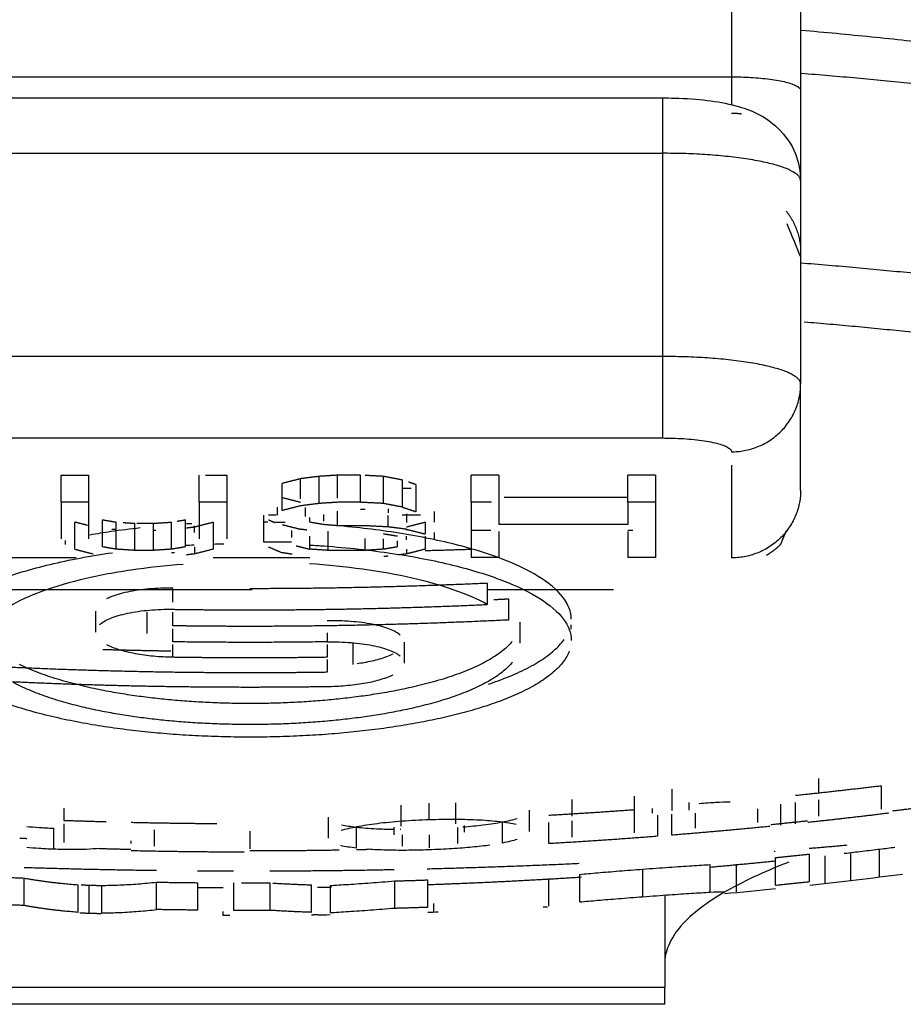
# Model space of a CAD drawing. Header units: millimetres. Extents: x 4946 to 6276, y -4769 to -3439.
# Tile 105 of 195: x 6030.59 to 6036.98, y -4068.57 to -4061.45. Entities that reach past the tile are written whole.
import ezdxf

# ---------------------------------------------------------------- set-up
doc = ezdxf.new("R2010")
doc.units = ezdxf.units.MM
doc.layers.add('ROXX_NEOmini_FIXTURE', color=7, linetype='Continuous', true_color=0x000000)

msp = doc.modelspace()

# ---------------------------------------------------------------- linework, layer by layer
at = {"layer": 'ROXX_NEOmini_FIXTURE', "color": 18, "lineweight": -3, "true_color": 0x000000}
for points, degree in [([(6035.7382, -4058.4942), (6035.7382, -4060.18), (6035.7382, -4061.8658)], 2), ([(6036.2382, -4058.6337), (6036.2382, -4060.2996), (6036.2382, -4061.9655)], 2), ([(6028.7382, -4061.8658), (6032.2382, -4061.8658), (6035.7382, -4061.8658)], 2), ([(6029.2382, -4062.0183), (6032.2382, -4062.0183), (6035.2382, -4062.0183)], 2), ([(6029.2382, -4062.4186), (6032.2382, -4062.4186), (6035.2382, -4062.4186)], 2), ([(6035.2382, -4062.4186), (6035.2382, -4063.1535), (6035.2382, -4063.8885)], 2), ([(6036.2382, -4062.618), (6036.2382, -4063.3529), (6036.2382, -4064.0878)], 2), ([(6036.2382, -4063.1664), (6036.2142, -4063.1086), (6036.1746, -4063.013), (6036.1399, -4062.9291)], 3), ([(6035.2382, -4063.8885), (6032.2382, -4063.8885), (6029.2382, -4063.8885)], 2), ([(6036.2382, -4064.8554), (6036.2382, -4064.4716), (6036.2382, -4064.0878)], 2), ([(6029.2382, -4064.4781), (6032.2382, -4064.4781), (6035.2382, -4064.4781)], 2), ([(6035.7382, -4064.6746), (6035.7382, -4065.01), (6035.7382, -4065.3454)], 2), ([(6030.8882, -4064.7473), (6030.9882, -4064.7473), (6031.0882, -4064.7473)], 2), ([(6030.8882, -4064.9433), (6030.8882, -4064.8453), (6030.8882, -4064.7473)], 2), ([(6031.0882, -4064.7473), (6031.0882, -4064.8453), (6031.0882, -4064.9433)], 2), ([(6031.8882, -4064.9433), (6031.8882, -4064.8453), (6031.8882, -4064.7473)], 2), ([(6031.9332, -4064.7473), (6032.0107, -4064.7473), (6032.0882, -4064.7473)], 2), ([(6032.0882, -4064.7473), (6032.0882, -4064.8453), (6032.0882, -4064.9433)], 2), ([(6032.8882, -4064.7473), (6032.8215, -4064.7515), (6032.7548, -4064.7558)], 2), ([(6032.8882, -4064.9136), (6032.8882, -4064.8304), (6032.8882, -4064.7473)], 2), ([(6033.0548, -4064.7473), (6032.9715, -4064.7473), (6032.8882, -4064.7473)], 2), ([(6033.0548, -4064.9433), (6033.0548, -4064.8453), (6033.0548, -4064.7473)], 2), ([(6033.2215, -4064.7558), (6033.1551, -4064.7524), (6033.0886, -4064.749)], 2), ([(6034.0548, -4064.7473), (6033.9548, -4064.7473), (6033.8548, -4064.7473)], 2), ([(6033.8548, -4064.9433), (6033.8548, -4064.8453), (6033.8548, -4064.7473)], 2), ([(6034.0548, -4064.7473), (6034.0548, -4064.8453), (6034.0548, -4064.9433)], 2), ([(6034.9882, -4064.9433), (6034.9882, -4064.8453), (6034.9882, -4064.7473)], 2), ([(6035.1882, -4064.7473), (6035.0882, -4064.7473), (6034.9882, -4064.7473)], 2), ([(6035.1882, -4064.7473), (6035.1882, -4064.8453), (6035.1882, -4064.9433)], 2), ([(6032.6215, -4064.7727), (6032.5548, -4064.7897), (6032.4882, -4064.8067)], 2), ([(6032.4882, -4065.0026), (6032.4882, -4064.9047), (6032.4882, -4064.8067)], 2), ([(6032.7548, -4064.7558), (6032.6882, -4064.7642), (6032.6215, -4064.7727)], 2), ([(6032.6215, -4064.9172), (6032.6215, -4064.845), (6032.6215, -4064.7727)], 2), ([(6032.7548, -4064.9517), (6032.7548, -4064.8537), (6032.7548, -4064.7558)], 2), ([(6033.2215, -4064.9517), (6033.2215, -4064.8537), (6033.2215, -4064.7558)], 2), ([(6033.3548, -4064.7812), (6033.2882, -4064.7685), (6033.2215, -4064.7558)], 2), ([(6033.3548, -4064.7812), (6033.3548, -4064.8792), (6033.3548, -4064.9772)], 2), ([(6033.4548, -4064.8151), (6033.4278, -4064.806), (6033.4009, -4064.7968)], 2), ([(6033.4548, -4064.8151), (6033.4548, -4064.9131), (6033.4548, -4065.0111)], 2), ([(6033.3548, -4064.8406), (6033.3881, -4064.8406), (6033.4213, -4064.8406)], 2), ([(6030.8882, -4064.9433), (6030.8882, -4065.0748), (6030.8882, -4065.2063)], 2), ([(6031.0882, -4064.9433), (6030.9882, -4064.9433), (6030.8882, -4064.9433)], 2), ([(6031.0882, -4064.9433), (6031.0882, -4065.0748), (6031.0882, -4065.2063)], 2), ([(6031.8882, -4064.9433), (6031.8882, -4065.0748), (6031.8882, -4065.2063)], 2), ([(6032.0882, -4064.9433), (6031.9882, -4064.9433), (6031.8882, -4064.9433)], 2), ([(6032.0882, -4064.9433), (6032.0882, -4065.0748), (6032.0882, -4065.2063)], 2), ([(6032.4882, -4064.9085), (6032.5548, -4064.9254), (6032.6215, -4064.9424)], 2), ([(6032.7548, -4064.9517), (6032.6882, -4064.9602), (6032.6215, -4064.9687)], 2), ([(6032.8882, -4064.9433), (6032.8215, -4064.9475), (6032.7548, -4064.9517)], 2), ([(6033.0548, -4064.9433), (6032.9715, -4064.9433), (6032.8882, -4064.9433)], 2), ([(6033.2215, -4064.9517), (6033.1382, -4064.9475), (6033.0548, -4064.9433)], 2), ([(6033.3548, -4064.9772), (6033.2882, -4064.9645), (6033.2215, -4064.9517)], 2), ([(6033.8548, -4064.9433), (6033.8548, -4065.1426), (6033.8548, -4065.342)], 2), ([(6034.0027, -4064.9433), (6033.9287, -4064.9433), (6033.8548, -4064.9433)], 2), ([(6034.0548, -4064.9433), (6034.0548, -4065.0239), (6034.0548, -4065.1044)], 2), ([(6034.9882, -4064.9085), (6034.5409, -4064.9085), (6034.0937, -4064.9085)], 2), ([(6034.9882, -4064.9433), (6034.9882, -4065.0239), (6034.9882, -4065.1044)], 2), ([(6035.1882, -4064.9433), (6035.0882, -4064.9433), (6034.9882, -4064.9433)], 2), ([(6035.1882, -4064.9433), (6035.1882, -4065.1426), (6035.1882, -4065.342)], 2), ([(6032.3548, -4065.2317), (6032.3548, -4065.1337), (6032.3548, -4065.0357)], 2), ([(6032.4457, -4065.0357), (6032.417, -4065.0357), (6032.3883, -4065.0357)], 2), ([(6032.4548, -4065.0366), (6032.4548, -4065.0075), (6032.4548, -4064.9785)], 2), ([(6032.6215, -4064.9687), (6032.5548, -4064.9857), (6032.4882, -4065.0026)], 2), ([(6032.6548, -4064.9807), (6032.6548, -4065.0129), (6032.6548, -4065.0451)], 2), ([(6032.7882, -4065.0803), (6032.7882, -4065.0557), (6032.7882, -4065.0311)], 2), ([(6032.8882, -4065.1129), (6032.8882, -4065.0606), (6032.8882, -4065.0084)], 2), ([(6033.0882, -4064.9942), (6033.0715, -4064.9942), (6033.0548, -4064.9942)], 2), ([(6033.2548, -4064.9905), (6033.2548, -4065.005), (6033.2548, -4065.0196)], 2), ([(6033.3548, -4064.9772), (6033.4048, -4064.9942), (6033.4548, -4065.0111)], 2), ([(6033.4882, -4065.0366), (6033.4215, -4065.0366), (6033.3548, -4065.0366)], 2), ([(6033.3882, -4065.0277), (6033.3882, -4065.0584), (6033.3882, -4065.0891)], 2), ([(6033.5882, -4065.0103), (6033.5882, -4065.0484), (6033.5882, -4065.0866)], 2), ([(6030.9882, -4065.2826), (6030.9882, -4065.1846), (6030.9882, -4065.0866)], 2), ([(6031.0798, -4065.1099), (6031.034, -4065.0983), (6030.9882, -4065.0866)], 2), ([(6031.1882, -4065.2656), (6031.1882, -4065.1676), (6031.1882, -4065.0697)], 2), ([(6031.1882, -4065.0697), (6031.2382, -4065.0781), (6031.2882, -4065.0866)], 2), ([(6031.2882, -4065.2826), (6031.2882, -4065.1846), (6031.2882, -4065.0866)], 2), ([(6031.3389, -4065.0898), (6031.3802, -4065.0925), (6031.4215, -4065.0951)], 2), ([(6031.4215, -4065.2911), (6031.4215, -4065.1931), (6031.4215, -4065.0951)], 2), ([(6031.4357, -4065.0951), (6031.4953, -4065.0951), (6031.5548, -4065.0951)], 2), ([(6031.5548, -4065.0951), (6031.6215, -4065.0909), (6031.6882, -4065.0866)], 2), ([(6031.5548, -4065.0951), (6031.5548, -4065.1931), (6031.5548, -4065.2911)], 2), ([(6031.6882, -4065.2826), (6031.6882, -4065.1846), (6031.6882, -4065.0866)], 2), ([(6031.7277, -4065.0799), (6031.7579, -4065.0748), (6031.7882, -4065.0697)], 2), ([(6031.7882, -4065.2656), (6031.7882, -4065.1676), (6031.7882, -4065.0697)], 2), ([(6031.8343, -4065.0978), (6031.8195, -4065.0986), (6031.8048, -4065.0995), (6031.7901, -4065.1004)], 3), ([(6031.8548, -4065.1206), (6031.9215, -4065.1036), (6031.9882, -4065.0866)], 2), ([(6031.9882, -4065.0866), (6031.9882, -4065.1846), (6031.9882, -4065.2826)], 2), ([(6032.3831, -4065.0873), (6032.3749, -4065.0872), (6032.3667, -4065.087), (6032.3586, -4065.0869)], 3), ([(6032.3882, -4065.0697), (6032.4123, -4065.0799), (6032.4364, -4065.0901)], 2), ([(6032.51, -4065.0905), (6032.4807, -4065.0895), (6032.4513, -4065.0887), (6032.4218, -4065.0881)], 3), ([(6032.4882, -4065.1044), (6032.5548, -4065.1214), (6032.6215, -4065.1384)], 2), ([(6032.6882, -4065.0875), (6032.6882, -4065.0706), (6032.6882, -4065.0538)], 2), ([(6032.7882, -4065.1044), (6032.7382, -4065.096), (6032.6882, -4065.0875)], 2), ([(6032.8882, -4065.1129), (6032.8382, -4065.1087), (6032.7882, -4065.1044)], 2), ([(6033.2548, -4065.1214), (6033.2548, -4065.0802), (6033.2548, -4065.039)], 2), ([(6033.3882, -4065.1206), (6033.4548, -4065.1036), (6033.5215, -4065.0866)], 2), ([(6033.5215, -4065.0866), (6033.5215, -4065.1295), (6033.5215, -4065.1723)], 2), ([(6034.9882, -4065.1044), (6034.5215, -4065.1044), (6034.0548, -4065.1044)], 2), ([(6031.2548, -4065.1375), (6031.2702, -4065.1383), (6031.2855, -4065.1391)], 2), ([(6031.5548, -4065.146), (6031.5648, -4065.1455), (6031.5748, -4065.145)], 2), ([(6031.7956, -4065.1281), (6031.8252, -4065.1243), (6031.8548, -4065.1206)], 2), ([(6031.8548, -4065.1609), (6031.8548, -4065.1366), (6031.8548, -4065.1123)], 2), ([(6032.5548, -4065.1477), (6032.5548, -4065.1723), (6032.5548, -4065.1969)], 2), ([(6032.6675, -4065.1442), (6032.6445, -4065.1413), (6032.6215, -4065.1384)], 2), ([(6032.8215, -4065.2911), (6032.8215, -4065.2218), (6032.8215, -4065.1525)], 2), ([(6033.0882, -4065.1129), (6032.9882, -4065.1129), (6032.8882, -4065.1129)], 2), ([(6033.2548, -4065.1214), (6033.1715, -4065.1172), (6033.0882, -4065.1129)], 2), ([(6033.3215, -4065.1893), (6033.2715, -4065.1808), (6033.2215, -4065.1723)], 2), ([(6033.3882, -4065.1384), (6033.3215, -4065.1299), (6033.2548, -4065.1214)], 2), ([(6033.3882, -4065.1384), (6033.4548, -4065.1553), (6033.5215, -4065.1723)], 2), ([(6033.3882, -4065.144), (6033.3882, -4065.1412), (6033.3882, -4065.1384)], 2), ([(6033.5882, -4065.1628), (6033.5882, -4065.1845), (6033.5882, -4065.2063)], 2), ([(6033.8548, -4065.146), (6033.9262, -4065.146), (6033.9975, -4065.146)], 2), ([(6034.0548, -4065.1553), (6034.0548, -4065.2487), (6034.0548, -4065.342)], 2), ([(6034.9882, -4065.146), (6035.0061, -4065.146), (6035.0239, -4065.146)], 2), ([(6034.9882, -4065.1553), (6034.9882, -4065.2487), (6034.9882, -4065.342)], 2), ([(6030.9215, -4065.2487), (6030.9215, -4065.2344), (6030.9215, -4065.2202)], 2), ([(6031.7875, -4065.2545), (6031.8087, -4065.2532), (6031.83, -4065.252), (6031.8514, -4065.2509)], 3), ([(6031.9869, -4065.245), (6032.0132, -4065.2441), (6032.0395, -4065.2433), (6032.0659, -4065.2426)], 3), ([(6032.5548, -4065.2317), (6032.4548, -4065.2317), (6032.3548, -4065.2317)], 2), ([(6032.6882, -4065.2826), (6032.6882, -4065.2358), (6032.6882, -4065.1889)], 2), ([(6033.0882, -4065.2911), (6033.0882, -4065.2476), (6033.0882, -4065.2041)], 2), ([(6033.2215, -4065.2826), (6033.2215, -4065.2453), (6033.2215, -4065.208)], 2), ([(6033.3215, -4065.2656), (6033.3215, -4065.2441), (6033.3215, -4065.2226)], 2), ([(6033.3882, -4065.2147), (6033.3882, -4065.2011), (6033.3882, -4065.1875)], 2), ([(6033.5215, -4065.1878), (6033.5215, -4065.2352), (6033.5215, -4065.2826)], 2), ([(6030.9882, -4065.2826), (6031.0548, -4065.2996), (6031.1215, -4065.3165)], 2), ([(6031.2882, -4065.2826), (6031.2382, -4065.2741), (6031.1882, -4065.2656)], 2), ([(6031.4215, -4065.2911), (6031.3548, -4065.2868), (6031.2882, -4065.2826)], 2), ([(6031.5548, -4065.2911), (6031.4882, -4065.2911), (6031.4215, -4065.2911)], 2), ([(6031.6882, -4065.2826), (6031.6215, -4065.2868), (6031.5548, -4065.2911)], 2), ([(6031.7882, -4065.2656), (6031.7382, -4065.2741), (6031.6882, -4065.2826)], 2), ([(6031.8548, -4065.3165), (6031.8252, -4065.3203), (6031.7956, -4065.3241)], 2), ([(6031.8548, -4065.2656), (6031.8548, -4065.2911), (6031.8548, -4065.3165)], 2), ([(6031.9882, -4065.2826), (6031.9215, -4065.2996), (6031.8548, -4065.3165)], 2), ([(6032.3882, -4065.2656), (6032.4382, -4065.2868), (6032.4882, -4065.3081)], 2), ([(6032.5602, -4065.319), (6032.5242, -4065.3136), (6032.4882, -4065.3081)], 2), ([(6032.5882, -4065.2572), (6032.6382, -4065.2699), (6032.6882, -4065.2826)], 2), ([(6032.8215, -4065.2911), (6032.7548, -4065.2868), (6032.6882, -4065.2826)], 2), ([(6033.0882, -4065.2911), (6032.9548, -4065.2911), (6032.8215, -4065.2911)], 2), ([(6033.2215, -4065.2826), (6033.1548, -4065.2868), (6033.0882, -4065.2911)], 2), ([(6033.3215, -4065.2656), (6033.2715, -4065.2741), (6033.2215, -4065.2826)], 2), ([(6033.3882, -4065.3165), (6033.3586, -4065.3203), (6033.3289, -4065.3241)], 2), ([(6033.3882, -4065.2817), (6033.3882, -4065.2991), (6033.3882, -4065.3165)], 2), ([(6033.5215, -4065.2826), (6033.4548, -4065.2996), (6033.3882, -4065.3165)], 2), ([(6030.9985, -4065.3454), (6030.2933, -4065.3454), (6029.5882, -4065.3454)], 2), ([(6032.6882, -4065.3454), (6032.3382, -4065.3454), (6031.9882, -4065.3454)], 2), ([(6033.2548, -4065.3335), (6033.2395, -4065.3343), (6033.2242, -4065.3351)], 2), ([(6034.0548, -4065.342), (6033.9548, -4065.342), (6033.8548, -4065.342)], 2), ([(6035.1882, -4065.342), (6035.0882, -4065.342), (6034.9882, -4065.342)], 2), ([(6033.9712, -4065.5291), (6033.9712, -4065.6057), (6033.9712, -4065.6824)], 2), ([(6032.2711, -4065.5757), (6031.1668, -4065.5757), (6030.0626, -4065.5757)], 2), ([(6031.6972, -4065.6645), (6031.6972, -4065.6143), (6031.6972, -4065.5641)], 2), ([(6034.8839, -4065.5757), (6034.4276, -4065.5757), (6033.9712, -4065.5757)], 2), ([(6034.1254, -4065.6415), (6034.1254, -4065.718), (6034.1254, -4065.7946)], 2), ([(6031.1395, -4065.8827), (6031.1395, -4065.8063), (6031.1395, -4065.7298)], 2), ([(6031.1672, -4065.8291), (6031.185, -4065.8123), (6031.236, -4065.7816), (6031.364, -4065.7428), (6031.5268, -4065.72), (6031.6411, -4065.7164), (6031.6972, -4065.7172)], 3), ([(6031.5113, -4065.8918), (6031.5113, -4065.8154), (6031.5113, -4065.739)], 2), ([(6031.6972, -4065.8367), (6031.6972, -4065.7876), (6031.6972, -4065.7386)], 2), ([(6033.3426, -4065.9041), (6033.3249, -4065.8884), (6033.2736, -4065.8595), (6033.1456, -4065.8234), (6032.9836, -4065.8022), (6032.869, -4065.7989), (6032.8126, -4065.7997)], 3), ([(6034.2067, -4065.8099), (6034.2067, -4065.8864), (6034.2067, -4065.9628)], 2), ([(6031.6972, -4065.9524), (6031.6972, -4065.9057), (6031.6972, -4065.8589)], 2), ([(6032.8126, -4065.8886), (6032.8126, -4065.9205), (6032.8126, -4065.9524)], 2), ([(6034.5785, -4065.8608), (6034.5785, -4065.845), (6034.5785, -4065.8291)], 2), ([(6032.8126, -4065.9524), (6032.8719, -4065.9515), (6032.9895, -4065.9555), (6033.1439, -4065.9761), (6033.2693, -4066.0107), (6033.3218, -4066.039), (6033.3405, -4066.0549)], 3), ([(6032.9984, -4065.9635), (6032.9984, -4066.0397), (6032.9984, -4066.116)], 2), ([(6033.3702, -4065.9543), (6033.3702, -4066.0306), (6033.3702, -4066.1069)], 2), ([(6034.5641, -4066.0199), (6034.5544, -4066.0458), (6034.5254, -4066.0975), (6034.4536, -4066.1729), (6034.3547, -4066.2451), (6034.232, -4066.3123), (6034.096, -4066.3709), (6033.9523, -4066.4215), (6033.804, -4066.4649), (6033.6515, -4066.5025), (6033.4931, -4066.5352), (6033.3294, -4066.5635), (6033.1592, -4066.5876), (6032.9833, -4066.6075), (6032.801, -4066.6231), (6032.6147, -4066.6343), (6032.4254, -4066.6408), (6032.2355, -4066.6427), (6032.0469, -4066.6399), (6031.8602, -4066.6325), (6031.6767, -4066.6207), (6031.4953, -4066.6043), (6031.3161, -4066.5832), (6031.1369, -4066.5567), (6030.9569, -4066.5238), (6030.7765, -4066.4836), (6030.5985, -4066.4349), (6030.4299, -4066.3776), (6030.2807, -4066.314), (6030.155, -4066.2451), (6030.0559, -4066.1727), (6029.9843, -4066.0974), (6029.9554, -4066.046), (6029.9458, -4066.02)], 3), ([(6031.6972, -4066.0645), (6031.6506, -4066.0638), (6031.5567, -4066.0587), (6031.4243, -4066.0405), (6031.3048, -4066.0113), (6031.2449, -4065.9868), (6031.2203, -4065.9739)], 3), ([(6031.6972, -4066.0645), (6031.6972, -4066.0179), (6031.6972, -4065.9713)], 2), ([(6032.8126, -4065.9709), (6032.8126, -4066.0177), (6032.8126, -4066.0645)], 2), ([(6034.1534, -4066.0994), (6034.1358, -4066.1217), (6034.0918, -4066.1657), (6034, -4066.2294), (6033.8831, -4066.2896), (6033.7509, -4066.3424), (6033.611, -4066.3872), (6033.474, -4066.4231), (6033.3421, -4066.452), (6033.2143, -4066.4756), (6033.0879, -4066.4952), (6032.9606, -4066.5116), (6032.83, -4066.5253), (6032.6945, -4066.5363), (6032.553, -4066.5445), (6032.4065, -4066.5497), (6032.3058, -4066.5509), (6032.2548, -4066.5509)], 3), ([(6032.8126, -4066.0811), (6032.8126, -4066.127), (6032.8126, -4066.1729)], 2), ([(6032.2548, -4066.5509), (6032.2049, -4066.5509), (6032.1062, -4066.5497), (6031.9625, -4066.5448), (6031.8237, -4066.5369), (6031.6905, -4066.5263), (6031.5625, -4066.5131), (6031.4375, -4066.4974), (6031.3132, -4066.4785), (6031.1884, -4066.4561), (6031.0609, -4066.429), (6030.9262, -4066.3949), (6030.7874, -4066.3523), (6030.6544, -4066.3017), (6030.5752, -4066.2633), (6030.5385, -4066.243)], 3), ([(6033.2876, -4066.1933), (6033.2606, -4066.2059), (6033.1889, -4066.2322), (6033.0839, -4066.2548), (6032.9441, -4066.273), (6032.8558, -4066.277), (6032.8126, -4066.2776)], 3), ([(6035.3076, -4067.0193), (6035.3076, -4067.0956), (6035.3076, -4067.1718)], 2), ([(6035.035, -4067.0692), (6035.035, -4067.1454), (6035.035, -4067.2216)], 2), ([(6033.3474, -4067.133), (6033.3474, -4067.209), (6033.3474, -4067.2851)], 2), ([(6033.5512, -4067.2379), (6033.5512, -4067.1792), (6033.5512, -4067.1206)], 2), ([(6033.7412, -4067.1164), (6033.7412, -4067.1924), (6033.7412, -4067.2685)], 2), ([(6034.2774, -4067.3234), (6034.2774, -4067.2473), (6034.2774, -4067.1711)], 2), ([(6035.163, -4067.1584), (6035.163, -4067.1745), (6035.163, -4067.1907)], 2), ([(6035.4304, -4067.1151), (6035.4304, -4067.1424), (6035.4304, -4067.1696)], 2), ([(6035.5044, -4067.1212), (6035.5469, -4067.1175), (6035.6266, -4067.112), (6035.6963, -4067.11), (6035.7273, -4067.1099)], 3), ([(6036.0935, -4067.1264), (6036.0935, -4067.203), (6036.0934, -4067.2796)], 2), ([(6036.2007, -4067.2685), (6036.2006, -4067.2175), (6036.2007, -4067.1664), (6036.2007, -4067.1153)], 3), ([(6032.8235, -4067.3721), (6032.8235, -4067.296), (6032.8235, -4067.22)], 2), ([(6033.0287, -4067.2887), (6033.0723, -4067.2802), (6033.1707, -4067.2644), (6033.3526, -4067.2468), (6033.4846, -4067.2402), (6033.5512, -4067.2379)], 3), ([(6033.5512, -4067.2379), (6033.6147, -4067.2357), (6033.7416, -4067.2336), (6033.918, -4067.2387), (6034.0177, -4067.2471), (6034.0628, -4067.2522)], 3), ([(6034.082, -4067.2551), (6034.1223, -4067.2473), (6034.1578, -4067.2389), (6034.1871, -4067.23)], 3), ([(6035.2036, -4067.2065), (6035.2035, -4067.2829), (6035.2035, -4067.3593)], 2), ([(6035.3058, -4067.3512), (6035.3058, -4067.3003), (6035.306, -4067.2493), (6035.306, -4067.1984)], 3), ([(6030.6399, -4067.2878), (6030.6672, -4067.2905), (6030.7275, -4067.2955), (6030.7971, -4067.299), (6030.8341, -4067.3004)], 3), ([(6030.8341, -4067.3004), (6030.8341, -4067.3766), (6030.8341, -4067.4528)], 2), ([(6032.9157, -4067.3153), (6032.9466, -4067.3061), (6032.9849, -4067.2972), (6033.0287, -4067.2887)], 3), ([(6032.9167, -4067.2754), (6032.9468, -4067.2823), (6032.9831, -4067.288), (6033.0251, -4067.2928)], 3), ([(6033.0251, -4067.4451), (6033.0251, -4067.3689), (6033.0251, -4067.2928)], 2), ([(6033.2945, -4067.2934), (6033.2945, -4067.3209), (6033.2945, -4067.3485)], 2), ([(6033.3403, -4067.3084), (6033.3425, -4067.3084), (6033.3447, -4067.3084), (6033.347, -4067.3084)], 3), ([(6033.7555, -4067.2944), (6033.7555, -4067.3534), (6033.7555, -4067.4123)], 2), ([(6033.8064, -4067.3304), (6033.8064, -4067.3061), (6033.8064, -4067.2818)], 2), ([(6034.0628, -4067.2522), (6034.1083, -4067.2573), (6034.1487, -4067.2635), (6034.1811, -4067.2707)], 3), ([(6034.082, -4067.4076), (6034.082, -4067.3314), (6034.082, -4067.2551)], 2), ([(6034.4165, -4067.4124), (6034.4165, -4067.3615), (6034.416, -4067.3107), (6034.416, -4067.2598)], 3), ([(6032.2549, -4067.3215), (6032.255, -4067.386), (6032.2552, -4067.4505)], 2), ([(6033.3566, -4067.3493), (6033.3566, -4067.3902), (6033.3566, -4067.4311)], 2), ([(6033.5512, -4067.3486), (6033.5512, -4067.3956), (6033.5512, -4067.4426)], 2), ([(6034.1875, -4067.3823), (6034.1581, -4067.3913), (6034.1222, -4067.3998), (6034.082, -4067.4076)], 3), ([(6030.8341, -4067.4528), (6030.7973, -4067.4515), (6030.7284, -4067.448), (6030.6676, -4067.443), (6030.6402, -4067.4403)], 3), ([(6031.1671, -4067.4471), (6031.1383, -4067.4499), (6031.0759, -4067.4542), (6030.9623, -4067.4563), (6030.8785, -4067.4545), (6030.8341, -4067.4528)], 3), ([(6031.3964, -4067.4106), (6031.3964, -4067.4012), (6031.3964, -4067.3917)], 2), ([(6033.0251, -4067.4451), (6032.9811, -4067.44), (6032.9429, -4067.4339), (6032.9126, -4067.4267)], 3), ([(6033.5497, -4067.4574), (6033.4919, -4067.4593), (6033.3823, -4067.4615), (6033.2359, -4067.4599), (6033.1517, -4067.4558), (6033.1126, -4067.453)], 3), ([(6033.9909, -4067.4228), (6033.9516, -4067.4284), (6033.8665, -4067.4385), (6033.7176, -4067.4502), (6033.6078, -4067.4554), (6033.5497, -4067.4574)], 3), ([(6036.8082, -4067.6554), (6036.8082, -4067.5548), (6036.8082, -4067.4541)], 2), ([(6036.4153, -4067.7013), (6036.4153, -4067.6007), (6036.4153, -4067.5002)], 2), ([(6036.601, -4067.6804), (6036.601, -4067.5797), (6036.601, -4067.4791)], 2), ([(6034.6408, -4067.6345), (6034.6807, -4067.6308), (6034.7662, -4067.6231), (6034.9239, -4067.6101), (6035.0365, -4067.6014), (6035.0963, -4067.5969)], 3), ([(6035.0963, -4067.5969), (6035.1636, -4067.5918), (6035.2867, -4067.5827), (6035.4565, -4067.5712), (6035.5436, -4067.5661), (6035.5843, -4067.5639)], 3), ([(6035.0963, -4067.796), (6035.0963, -4067.6965), (6035.0963, -4067.5969)], 2), ([(6035.5843, -4067.7634), (6035.5843, -4067.6636), (6035.5843, -4067.5639)], 2), ([(6030.6191, -4067.6611), (6030.6191, -4067.7604), (6030.6191, -4067.8597)], 2), ([(6034.4169, -4067.8636), (6034.4169, -4067.7638), (6034.4169, -4067.664)], 2), ([(6034.6408, -4067.8337), (6034.6408, -4067.7341), (6034.6408, -4067.6345)], 2), ([(6031.0126, -4067.9091), (6031.0126, -4067.8092), (6031.0126, -4067.7094)], 2), ([(6031.0921, -4067.914), (6031.0921, -4067.8141), (6031.0921, -4067.7141)], 2), ([(6031.1806, -4067.7144), (6031.2246, -4067.714), (6031.3127, -4067.7118), (6031.4454, -4067.7038), (6031.5343, -4067.6955), (6031.5788, -4067.6906)], 3), ([(6031.1806, -4067.7144), (6031.1806, -4067.8142), (6031.1806, -4067.9139)], 2), ([(6031.5788, -4067.889), (6031.5788, -4067.7898), (6031.5788, -4067.6906)], 2), ([(6031.8748, -4067.6947), (6031.8748, -4067.7939), (6031.8748, -4067.8931)], 2), ([(6032.1368, -4067.6965), (6032.1368, -4067.7957), (6032.1368, -4067.8949)], 2), ([(6032.3989, -4067.6964), (6032.3989, -4067.7956), (6032.3989, -4067.8948)], 2), ([(6032.7005, -4067.9093), (6032.7005, -4067.8099), (6032.7005, -4067.7105)], 2), ([(6032.8345, -4067.7148), (6032.873, -4067.7125), (6032.9649, -4067.7071), (6033.1254, -4067.6965), (6033.24, -4067.6873), (6033.3002, -4067.6821)], 3), ([(6032.8345, -4067.7148), (6032.8345, -4067.8143), (6032.8345, -4067.9138)], 2), ([(6033.3002, -4067.6821), (6033.3002, -4067.7814), (6033.3002, -4067.8806)], 2), ([(6033.5397, -4067.6747), (6033.5397, -4067.774), (6033.5397, -4067.8733)], 2), ([(6034.6408, -4067.8337), (6034.6817, -4067.8298), (6034.7691, -4067.822), (6034.9181, -4067.8097), (6035.034, -4067.8007), (6035.0963, -4067.796)], 3), ([(6035.0963, -4067.796), (6035.1655, -4067.7908), (6035.2936, -4067.7814), (6035.4514, -4067.7709), (6035.5427, -4067.7656), (6035.5843, -4067.7634)], 3), ([(6035.5843, -4067.7634), (6035.6227, -4067.7614), (6035.6566, -4067.7598), (6035.685, -4067.7589)], 3), ([(6033.3002, -4067.8806), (6033.2404, -4067.8858), (6033.1261, -4067.8951), (6032.9657, -4067.9059), (6032.8732, -4067.9114), (6032.8345, -4067.9138)], 3), ([(6033.5852, -4067.9091), (6033.5852, -4067.8766), (6033.5852, -4067.8441)], 2), ([(6034.4062, -4067.8711), (6034.3959, -4067.8717), (6034.3856, -4067.8723), (6034.3754, -4067.8728)], 3), ([(6031.1806, -4067.9139), (6031.2263, -4067.9134), (6031.3168, -4067.9108), (6031.4495, -4067.9023), (6031.536, -4067.8939), (6031.5788, -4067.889)], 3), ([(6032.0607, -4067.9322), (6032.0607, -4067.9172), (6032.0607, -4067.9022)], 2), ([(6032.835, -4067.9282), (6032.8042, -4067.9287), (6032.7734, -4067.9291), (6032.7426, -4067.9295)], 3), ([(6033.6158, -4067.9081), (6033.5908, -4067.909), (6033.5659, -4067.9098), (6033.541, -4067.9107)], 3), ([(6035.2549, -4068.4538), (6032.2549, -4068.4538), (6029.2549, -4068.4538)], 2)]:
    msp.add_open_spline(points, degree=degree, dxfattribs=at)
for points, weights, degree in [([(6036.2382, -4061.1216), (6042.0083, -4061.5361), (6043.6223, -4062.7158)], [0.962798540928, 0.839137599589, 0.92894082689], 2), ([(6041.1389, -4062.4707), (6039.5539, -4061.8219), (6036.2432, -4061.5299)], [0.877545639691, 0.826853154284, 0.883267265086], 2), ([(6035.7382, -4061.8658), (6036.19, -4061.8658), (6036.2356, -4061.9554)], [1, 0.727660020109, 0.961778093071], 2), ([(6035.7382, -4061.8658), (6035.7382, -4061.9701), (6035.7382, -4062.0677)], [1, 0.963420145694, 0.938702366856], 2), ([(6036.2429, -4061.8393), (6037.7107, -4061.9575), (6038.9426, -4062.1557)], [0.939669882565, 0.958832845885, 1], 2), ([(6036.2382, -4061.9655), (6036.2382, -4062.3302), (6036.2382, -4062.618)], [1, 0.918711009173, 0.896000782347], 2), ([(6035.2382, -4062.0183), (6035.2382, -4062.0183), (6035.2382, -4062.4186)], [1, 0.774399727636, 1], 2), ([(6035.7382, -4062.128), (6035.7741, -4062.128), (6035.8096, -4062.133)], [1, 0.971108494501, 0.947916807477], 2), ([(6036.2382, -4062.618), (6036.2382, -4062.4186), (6035.2382, -4062.4186)], [1, 0.707106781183, 1], 2), ([(6036.1333, -4062.8361), (6036.2382, -4062.9686), (6036.2382, -4063.1363)], [0.856936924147, 0.875813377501, 1], 2), ([(6036.2382, -4063.2108), (6037.7086, -4063.329), (6038.9426, -4063.5275)], [0.939608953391, 0.958767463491, 1], 2), ([(6036.2642, -4063.6378), (6037.6215, -4063.7513), (6038.7668, -4063.9355)], [0.941374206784, 0.96061902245, 1], 2), ([(6036.2382, -4064.0878), (6036.2382, -4063.8885), (6035.2382, -4063.8885)], [1, 0.707106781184, 1], 2), ([(6035.2382, -4063.8885), (6035.2382, -4064.3784), (6035.2382, -4064.4781)], [1, 0.70710678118, 1], 2), ([(6035.7382, -4064.5778), (6036.2382, -4064.5778), (6036.2382, -4064.0878)], [1, 0.707106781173, 1], 2), ([(6035.2382, -4064.4781), (6035.7382, -4064.4781), (6035.7382, -4064.5778)], [1, 0.707106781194, 1], 2), ([(6036.2382, -4064.8554), (6036.2382, -4065.3454), (6035.7382, -4065.3454)], [1, 0.707106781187, 1], 2), ([(6031.6879, -4065.3056), (6031.6983, -4065.3057), (6031.7086, -4065.3058)], [0.97810776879, 0.978499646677, 0.978892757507], 2), ([(6033.5218, -4065.292), (6033.6877, -4065.2877), (6033.8529, -4065.2822)], [0.952192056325, 0.946750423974, 0.941608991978], 2), ([(6034.0524, -4065.2752), (6034.0536, -4065.2752), (6034.0548, -4065.2751)], [0.935549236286, 0.935512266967, 0.935475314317], 2), ([(6033.9712, -4065.5291), (6033.1135, -4065.5682), (6032.2549, -4065.5682)], [1, 0.99972964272, 1], 2), ([(6034.0186, -4065.6466), (6034.072, -4065.6441), (6034.1254, -4065.6415)], [0.999965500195, 0.999981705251, 1], 2), ([(6031.6972, -4065.7172), (6031.976, -4065.7213), (6032.2549, -4065.7213)], [1, 0.99997171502, 1], 2), ([(6032.2549, -4065.7213), (6033.1135, -4065.7213), (6033.9712, -4065.6824)], [1, 0.999731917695, 1], 2), ([(6034.1254, -4065.7946), (6033.1907, -4065.8408), (6032.2549, -4065.8408)], [1, 0.999682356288, 1], 2), ([(6032.2549, -4065.8408), (6031.976, -4065.8408), (6031.6972, -4065.8367)], [1, 0.999971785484, 1], 2), ([(6032.8126, -4065.9524), (6032.2549, -4065.9606), (6031.6972, -4065.9524)], [1, 0.999887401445, 1], 2), ([(6031.6838, -4066.0203), (6031.4371, -4066.0165), (6031.1906, -4066.0096)], [0.999864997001, 0.999832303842, 0.999843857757], 2), ([(6032.2549, -4066.0686), (6031.976, -4066.0686), (6031.6972, -4066.0645)], [1, 0.999971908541, 1], 2), ([(6032.8126, -4066.0645), (6032.5337, -4066.0686), (6032.2549, -4066.0686)], [1, 0.999971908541, 1], 2), ([(6032.2549, -4066.177), (6031.319, -4066.177), (6030.3844, -4066.1309)], [1, 0.99968433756, 1], 2), ([(6032.8126, -4066.1729), (6032.5337, -4066.177), (6032.2549, -4066.177)], [1, 0.999971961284, 1], 2), ([(6032.2549, -4066.2817), (6031.3963, -4066.2817), (6030.5385, -4066.243)], [1, 0.999734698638, 1], 2), ([(6032.8126, -4066.2776), (6032.5337, -4066.2817), (6032.2549, -4066.2817)], [1, 0.999972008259, 1], 2), ([(6036.3692, -4067.0447), (6036.3692, -4066.997), (6036.3692, -4066.9418)], [0.999983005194, 0.999940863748, 1], 2), ([(6036.2007, -4067.0626), (6036.5105, -4067.0303), (6036.8197, -4066.993)], [1, 0.999965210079, 1], 2), ([(6036.8197, -4066.993), (6036.8197, -4067.087), (6036.8197, -4067.1619)], [1, 0.999869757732, 1], 2), ([(6034.5846, -4067.2129), (6034.5846, -4067.1585), (6034.5846, -4067.094)], [1, 0.999931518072, 1], 2), ([(6036.3692, -4067.2136), (6036.3692, -4067.1592), (6036.3692, -4067.0947)], [1, 0.999931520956, 1], 2), ([(6030.9097, -4067.1551), (6030.9097, -4067.2013), (6030.9097, -4067.2437)], [1, 0.999973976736, 1], 2), ([(6034.416, -4067.2061), (6034.7257, -4067.1885), (6035.035, -4067.1659)], [1, 0.999965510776, 1], 2), ([(6035.925, -4067.1609), (6035.925, -4067.2137), (6035.925, -4067.2593)], [1, 0.999951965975, 1], 2), ([(6036.9055, -4067.1745), (6037.0304, -4067.1589), (6037.1552, -4067.1426)], [1, 0.999990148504, 0.999991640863], 2), ([(6030.9097, -4067.2437), (6031.0617, -4067.249), (6031.2137, -4067.2532)], [1, 0.999991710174, 1], 2), ([(6034.5846, -4067.3654), (6034.5846, -4067.3109), (6034.5846, -4067.2463)], [1, 0.999932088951, 1], 2), ([(6035.035, -4067.2216), (6035.035, -4067.2829), (6035.035, -4067.3351)], [1, 0.999937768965, 1], 2), ([(6035.4745, -4067.1913), (6035.4745, -4067.2501), (6035.4745, -4067.3003)], [1, 0.999942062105, 1], 2), ([(6036.0216, -4067.2739), (6036.1546, -4067.2606), (6036.2875, -4067.2462)], [1, 0.999993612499, 1], 2), ([(6036.8752, -4067.192), (6036.5823, -4067.2279), (6036.2889, -4067.2592)], [0.999986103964, 0.999956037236, 0.999988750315], 2), ([(6030.9097, -4067.2681), (6030.9097, -4067.3423), (6030.9097, -4067.404)], [1, 0.999915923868, 1], 2), ([(6031.3964, -4067.2577), (6031.7059, -4067.2647), (6032.0155, -4067.2667)], [1, 0.999965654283, 1], 2), ([(6031.565, -4067.4306), (6031.565, -4067.376), (6031.565, -4067.3113)], [1, 0.999932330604, 1], 2), ([(6036.0144, -4067.2875), (6035.6604, -4067.3227), (6035.3058, -4067.3512)], [0.999989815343, 0.999949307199, 1], 2), ([(6030.5906, -4067.3725), (6030.6164, -4067.3734), (6030.6422, -4067.3741)], [0.905967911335, 0.905792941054, 0.905623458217], 2), ([(6035.2035, -4067.3593), (6034.8102, -4067.3899), (6034.4165, -4067.4124)], [1, 0.999943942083, 1], 2), ([(6031.1671, -4067.4471), (6031.2807, -4067.4504), (6031.3944, -4067.453)], [1, 0.999995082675, 1], 2), ([(6032.2546, -4067.4628), (6032.5774, -4067.4628), (6032.9001, -4067.4573)], [1, 0.999950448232, 0.999975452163], 2), ([(6033.0253, -4067.4549), (6033.069, -4067.454), (6033.1126, -4067.453)], [0.999987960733, 0.999993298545, 1], 2), ([(6036.5722, -4067.4243), (6036.4365, -4067.4367), (6036.299, -4067.4483)], [0.924440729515, 0.921164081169, 0.918089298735], 2), ([(6032.2134, -4067.4738), (6031.8049, -4067.4734), (6031.3964, -4067.4642)], [0.999993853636, 0.999936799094, 1], 2), ([(6036.0532, -4067.4684), (6036.0499, -4067.4686), (6036.0466, -4067.4689)], [0.912812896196, 0.912744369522, 0.912675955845], 2), ([(6036.0567, -4067.513), (6036.1795, -4067.5006), (6036.3023, -4067.4873)], [1, 0.999994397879, 1], 2), ([(6031.5798, -4067.6076), (6031.0982, -4067.6014), (6030.6215, -4067.5862)], [0.871277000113, 0.871481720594, 0.873575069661], 2), ([(6033.2986, -4067.6015), (6032.8498, -4067.6106), (6032.3986, -4067.6118)], [0.876567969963, 0.87360001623, 0.872289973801], 2), ([(6034.6372, -4067.5567), (6034.0928, -4067.5824), (6033.5378, -4067.5961)], [0.889424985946, 0.882550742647, 0.878277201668], 2), ([(6030.2877, -4067.6453), (6030.4534, -4067.6539), (6030.6191, -4067.6611)], [1, 0.999989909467, 1], 2), ([(6030.6191, -4067.6611), (6030.8164, -4067.6958), (6031.0126, -4067.7094)], [1, 0.999857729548, 1], 2), ([(6032.137, -4067.6119), (6032.0062, -4067.6116), (6031.8754, -4067.6106)], [0.871670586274, 0.871430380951, 0.87132894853], 2), ([(6034.6535, -4067.6557), (6034.297, -4067.6786), (6033.9409, -4067.6964), (6033.5852, -4067.709)], [0.907524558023, 0.910806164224, 0.914159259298, 0.917583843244], 3), ([(6031.1793, -4067.7172), (6031.107, -4067.7151), (6031.0346, -4067.7127)], [1, 0.999997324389, 0.99999855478], 2), ([(6031.5788, -4067.6906), (6031.7268, -4067.6932), (6031.8748, -4067.6947)], [1, 0.999991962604, 1], 2), ([(6032.0607, -4067.7322), (6031.9988, -4067.7319), (6031.9368, -4067.7314), (6031.8748, -4067.7308)], [0.928875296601, 0.928242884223, 0.927612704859, 0.92698475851], 3), ([(6032.1938, -4067.6966), (6032.2963, -4067.6968), (6032.3989, -4067.6964)], [0.999997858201, 0.999995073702, 1], 2), ([(6032.4203, -4067.6976), (6032.5605, -4067.7056), (6032.7005, -4067.7105)], [0.999996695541, 0.999976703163, 1], 2), ([(6032.8437, -4067.7281), (6032.81, -4067.7286), (6032.7763, -4067.7291), (6032.7426, -4067.7295)], [0.924882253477, 0.925220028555, 0.925558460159, 0.925897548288], 3), ([(6033.3002, -4067.6821), (6033.42, -4067.6788), (6033.5397, -4067.6747)], [1, 0.999994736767, 1], 2), ([(6033.5852, -4067.709), (6033.5631, -4067.7098), (6033.541, -4067.7105)], [1, 0.999998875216, 0.999998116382], 2), ([(6030.6191, -4067.8597), (6030.4534, -4067.8526), (6030.2877, -4067.8439)], [1, 0.99999001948, 1], 2), ([(6031.0126, -4067.9091), (6030.8163, -4067.8949), (6030.6191, -4067.8597)], [1, 0.999859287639, 1], 2), ([(6033.5397, -4067.8733), (6033.42, -4067.8773), (6033.3002, -4067.8806)], [1, 0.999994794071, 1], 2), ([(6031.0244, -4067.9126), (6031.1019, -4067.9151), (6031.1793, -4067.9173)], [0.999998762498, 0.9999971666, 1], 2), ([(6031.8748, -4067.8931), (6031.7268, -4067.8917), (6031.5788, -4067.889)], [1, 0.99999205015, 1], 2), ([(6032.1093, -4067.9324), (6032.085, -4067.9323), (6032.0607, -4067.9322)], [0.999985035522, 0.999991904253, 1], 2), ([(6032.2549, -4067.895), (6032.1959, -4067.895), (6032.1368, -4067.8949)], [1, 0.999998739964, 1], 2), ([(6032.3989, -4067.8948), (6032.3269, -4067.895), (6032.2549, -4067.895)], [1, 0.99999811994, 1], 2), ([(6032.7005, -4067.9093), (6032.5498, -4067.9039), (6032.3989, -4067.8948)], [1, 0.999975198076, 1], 2), ([(6032.701, -4067.9264), (6032.7218, -4067.9257), (6032.7426, -4067.925)], [0.999991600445, 0.999995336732, 1], 2)]:
    msp.add_rational_spline(points, weights, degree=degree, dxfattribs=at)
for points, knots in [([(6035.2382, -4062.0182), (6035.2672, -4062.0182), (6035.2964, -4062.0187), (6035.326, -4062.0196), (6035.4968, -4062.0246), (6035.6341, -4062.0393), (6035.7693, -4062.0756), (6035.8786, -4062.105), (6035.9781, -4062.1449), (6036.0739, -4062.2369), (6036.1275, -4062.2883), (6036.1711, -4062.351), (6036.1999, -4062.4221), (6036.2251, -4062.4842), (6036.2382, -4062.5507), (6036.2382, -4062.618)], [1.099144, 1.099144, 1.099144, 1.099144, 1.187438, 1.187438, 1.187438, 1.686985, 1.686985, 1.686985, 2.09227, 2.09227, 2.09227, 2.327806, 2.327806, 2.327806, 2.533659, 2.533659, 2.533659, 2.533659]), ([(6034.5785, -4065.7889), (6034.5785, -4065.7351), (6034.5374, -4065.6279), (6034.3583, -4065.4763), (6034.0712, -4065.3415), (6033.7036, -4065.2321), (6033.26, -4065.1492), (6032.9458, -4065.1161), (6032.7881, -4065.105)], [0, 0, 0, 0, 0.525994, 1.051987, 1.577981, 2.103975, 2.629968, 3.126493, 3.126493, 3.126493, 3.126493]), ([(6031.4601, -4065.1286), (6031.3886, -4065.1365), (6031.2657, -4065.1521), (6031.147, -4065.1711), (6031.0973, -4065.1798)], [4.5008301, 4.5008301, 4.5008301, 4.5008301, 4.7339431, 4.908333, 4.908333, 4.908333, 4.908333]), ([(6029.941, -4065.8778), (6029.9505, -4065.8466), (6029.9945, -4065.7635), (6030.1449, -4065.634), (6030.4274, -4065.4993), (6030.7937, -4065.3885), (6031.1018, -4065.3306), (6031.2598, -4065.3078)], [-7.150592, -7.150592, -7.150592, -7.150592, -6.83791, -6.311917, -5.785924, -5.259931, -4.733955, -4.733955, -4.733955, -4.733955]), ([(6032.6899, -4065.2525), (6032.7239, -4065.2545), (6032.9281, -4065.2678), (6033.2957, -4065.3079), (6033.7313, -4065.3926), (6034.0981, -4065.5054), (6034.3672, -4065.6363), (6034.5395, -4065.7848), (6034.5785, -4065.8893), (6034.5785, -4065.9418)], [-3.260519, -3.260519, -3.260519, -3.260519, -3.155958, -2.629965, -2.103972, -1.577979, -1.051986, -0.525993, 0, 0, 0, 0]), ([(6031.7709, -4065.3921), (6031.6416, -4065.4021), (6031.3721, -4065.4322), (6031.0192, -4065.5005), (6030.7046, -4065.5966), (6030.4757, -4065.7096), (6030.3378, -4065.8295), (6030.303, -4065.918), (6030.303, -4065.9628)], [0.488584, 0.488584, 0.488584, 0.488584, 0.883374, 1.325061, 1.766749, 2.208436, 2.650123, 3.09181, 3.09181, 3.09181, 3.09181]), ([(6033.9712, -4065.6824), (6033.9041, -4065.6449), (6033.743, -4065.5748), (6033.4388, -4065.4888), (6033.0795, -4065.4239), (6032.8162, -4065.3971), (6032.6853, -4065.3881)], [0, 0, 0, 0, 0.422264, 0.844527, 1.266791, 1.67162, 1.67162, 1.67162, 1.67162]), ([(6031.6972, -4065.5641), (6031.6392, -4065.5632), (6031.5226, -4065.5673), (6031.3636, -4065.5899), (6031.2654, -4065.6197), (6031.225, -4065.6383), (6031.2168, -4065.6425)], [0, 0, 0, 0, 0.1775677, 0.3551353, 0.532703, 0.5824825, 0.5824825, 0.5824825, 0.5824825]), ([(6034.1515, -4065.9492), (6034.1331, -4065.972), (6034.0874, -4066.0169), (6033.9933, -4066.0808), (6033.8747, -4066.1412), (6033.7305, -4066.1977), (6033.5731, -4066.246), (6033.4189, -4066.2838), (6033.2766, -4066.3126), (6033.1407, -4066.3354), (6033.0085, -4066.3538), (6032.878, -4066.3686), (6032.7468, -4066.3804), (6032.6127, -4066.3894), (6032.4757, -4066.3956), (6032.3353, -4066.3989), (6032.1943, -4066.3991), (6032.0542, -4066.3962), (6031.9162, -4066.3904), (6031.7817, -4066.3818), (6031.6492, -4066.3703), (6031.5185, -4066.3559), (6031.3867, -4066.3381), (6031.2517, -4066.316), (6031.1096, -4066.2879), (6030.9574, -4066.2514), (6030.8043, -4066.206), (6030.6803, -4066.1596), (6030.6121, -4066.1284), (6030.5881, -4066.1165)], [0.35731, 0.35731, 0.35731, 0.35731, 0.535964, 0.714619, 0.893274, 1.071929, 1.250584, 1.429239, 1.607893, 1.786548, 1.965203, 2.143858, 2.322513, 2.501167, 2.679822, 2.858477, 3.037132, 3.215787, 3.394442, 3.573096, 3.751751, 3.930406, 4.109061, 4.287716, 4.46637, 4.645025, 4.82368, 5.002335, 5.106642, 5.106642, 5.106642, 5.106642]), ([(6033.9801, -4066.2587), (6034.0036, -4066.2508), (6034.0837, -4066.2228), (6034.2097, -4066.1709), (6034.3424, -4066.1005), (6034.4469, -4066.0263), (6034.5017, -4065.9702), (6034.5244, -4065.9395), (6034.5277, -4065.9349)], [-1.3041418, -1.3041418, -1.3041418, -1.3041418, -1.2213594, -1.0177995, -0.8142396, -0.6106797, -0.4071198, -0.3713621, -0.3713621, -0.3713621, -0.3713621]), ([(6033.0304, -4066.109), (6033.0479, -4066.1066), (6033.109, -4066.0973), (6033.1922, -4066.0788), (6033.2629, -4066.0527), (6033.2898, -4066.0397)], [0.2381467, 0.2381467, 0.2381467, 0.2381467, 0.29506, 0.44259, 0.59012, 0.59012, 0.59012, 0.59012]), ([(6033.0251, -4067.2928), (6033.0686, -4067.2977), (6033.1498, -4067.3042), (6033.2486, -4067.3072), (6033.2906, -4067.3079)], [0, 0, 0, 0, 0.1977182, 0.3332608, 0.3332608, 0.3332608, 0.3332608]), ([(6033.7955, -4067.2914), (6033.8475, -4067.2872), (6033.9572, -4067.2763), (6034.0414, -4067.263), (6034.082, -4067.2551)], [0.2411471, 0.2411471, 0.2411471, 0.2411471, 0.4047627, 0.6071441, 0.6071441, 0.6071441, 0.6071441]), ([(6036.919, -4067.4406), (6036.8863, -4067.4447), (6036.8131, -4067.4538), (6036.6863, -4067.469), (6036.5974, -4067.4794), (6036.5519, -4067.4847)], [-0.4083375, -0.4083375, -0.4083375, -0.4083375, -0.2745764, -0.1372882, 0, 0, 0, 0])]:
    msp.add_open_spline(points, degree=3, knots=knots, dxfattribs=at)
msp.add_rational_spline([(6036.1336, -4065.1481), (6036.1176, -4065.1866), (6036.1029, -4065.222), (6036.0917, -4065.2491), (6036.0614, -4065.2795), (6036.0274, -4065.3056), (6035.9905, -4065.3272)], [1, 1, 1, 1, 1, 1.0055377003, 1.0166131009], degree=3, knots=[0.2654194, 0.2654194, 0.2654194, 0.2654194, 0.3826834, 0.3826834, 0.3826834, 0.5080461, 0.5080461, 0.5080461, 0.5080461], dxfattribs=at)
at = {"layer": 'ROXX_NEOmini_FIXTURE', "color": 18, "true_color": 0x000000}
for points, degree in [([(6036.0567, -4067.7127), (6036.0567, -4067.6129), (6036.0567, -4067.513)], 2), ([(6036.0567, -4067.7127), (6036.0567, -4067.6129), (6036.0567, -4067.513)], 2), ([(6036.3023, -4067.6871), (6036.3023, -4067.5872), (6036.3023, -4067.4873)], 2), ([(6036.3023, -4067.6871), (6036.3023, -4067.5872), (6036.3023, -4067.4873)], 2), ([(6035.7743, -4067.7607), (6035.7743, -4067.6606), (6035.7743, -4067.5605)], 2), ([(6035.7743, -4067.7607), (6035.7743, -4067.6606), (6035.7743, -4067.5605)], 2), ([(6036.9756, -4067.6351), (6036.7523, -4067.6633), (6036.5289, -4067.6896), (6036.3052, -4067.7138)], 3), ([(6036.9756, -4067.6351), (6036.7523, -4067.6633), (6036.5289, -4067.6896), (6036.3052, -4067.7138)], 3), ([(6036.0571, -4067.7399), (6035.9336, -4067.7524), (6035.8101, -4067.7644), (6035.6866, -4067.7757)], 3), ([(6036.0571, -4067.7399), (6035.9336, -4067.7524), (6035.8101, -4067.7644), (6035.6866, -4067.7757)], 3), ([(6035.2549, -4068.2805), (6035.2549, -4068.3671), (6035.2549, -4068.4538)], 2), ([(6035.2549, -4068.2805), (6035.2549, -4068.3671), (6035.2549, -4068.4538)], 2), ([(6035.2549, -4068.5742), (6032.2549, -4068.5742), (6029.2549, -4068.5742)], 2), ([(6035.2549, -4068.5742), (6032.2549, -4068.5742), (6029.2549, -4068.5742)], 2)]:
    msp.add_open_spline(points, degree=degree, dxfattribs=at)
msp.add_open_spline([(6036.1529, -4067.5461), (6036.1474, -4067.5482), (6036.0629, -4067.5809), (6035.899, -4067.6497), (6035.6705, -4067.7676), (6035.4845, -4067.8935), (6035.3524, -4068.0213), (6035.273, -4068.1501), (6035.2549, -4068.2369), (6035.2549, -4068.2805)], degree=3, knots=[5.435745, 5.435745, 5.435745, 5.435745, 5.460834, 5.82489, 6.188945, 6.553001, 6.917056, 7.281112, 7.645168, 7.645168, 7.645168, 7.645168], dxfattribs=at)
msp.add_open_spline([(6036.1529, -4067.5461), (6036.1474, -4067.5482), (6036.0629, -4067.5809), (6035.899, -4067.6497), (6035.6705, -4067.7676), (6035.4845, -4067.8935), (6035.3524, -4068.0213), (6035.273, -4068.1501), (6035.2549, -4068.2369), (6035.2549, -4068.2805)], degree=3, knots=[5.435745, 5.435745, 5.435745, 5.435745, 5.460834, 5.82489, 6.188945, 6.553001, 6.917056, 7.281112, 7.645168, 7.645168, 7.645168, 7.645168], dxfattribs=at)
for points, weights, degree in [([(6036.0521, -4067.5394), (6035.8967, -4067.5552), (6035.7414, -4067.5701), (6035.5861, -4067.584)], [0.895125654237, 0.896457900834, 0.897803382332, 0.899162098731], 3), ([(6036.0521, -4067.5394), (6035.8967, -4067.5552), (6035.7414, -4067.5701), (6035.5861, -4067.584)], [0.895125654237, 0.896457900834, 0.897803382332, 0.899162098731], 3), ([(6036.0567, -4067.7127), (6036.1795, -4067.7003), (6036.3023, -4067.6871)], [1, 0.999994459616, 1], 2), ([(6036.0567, -4067.7127), (6036.1795, -4067.7003), (6036.3023, -4067.6871)], [1, 0.999994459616, 1], 2), ([(6035.2549, -4067.7844), (6035.2549, -4068.09), (6035.2549, -4068.2805)], [0.893341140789, 0.901044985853, 0.918407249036], 2), ([(6035.2549, -4067.7844), (6035.2549, -4068.09), (6035.2549, -4068.2805)], [0.893341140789, 0.901044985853, 0.918407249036], 2), ([(6035.2549, -4068.5742), (6035.2549, -4068.5742), (6035.2549, -4068.4538)], [1, 0.994968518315, 1], 2), ([(6035.2549, -4068.5742), (6035.2549, -4068.5742), (6035.2549, -4068.4538)], [1, 0.994968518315, 1], 2)]:
    msp.add_rational_spline(points, weights, degree=degree, dxfattribs=at)

doc.saveas('drawing.dxf')
